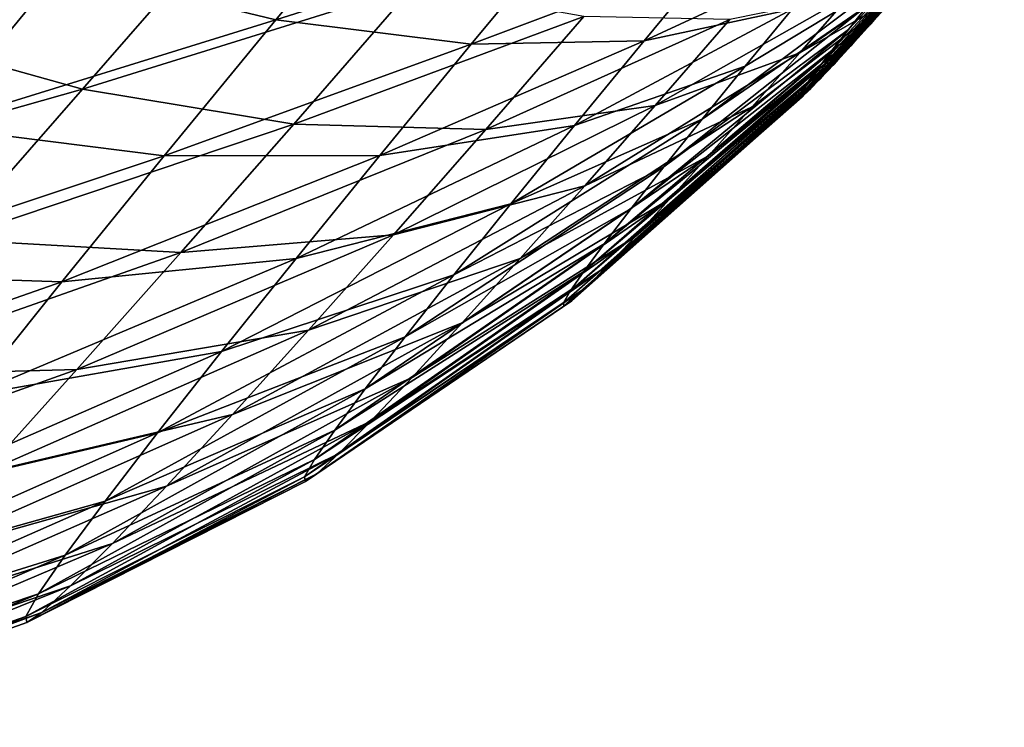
# Model space of a CAD drawing. Header units: millimetres. Extents: x 0 to 1220, y 0 to 506.
# Tile 209 of 256: x 1201 to 1213, y 81 to 89. Entities that reach past the tile are written whole.
import ezdxf

# ---------------------------------------------------------------- set-up
doc = ezdxf.new("R2010")
doc.units = ezdxf.units.MM
doc.header["$LTSCALE"] = 25.4
doc.layers.get('0').update_dxf_attribs({"true_color": 0xff5454})

# ---------------------------------------------------------------- blocks, each defined once
blk = doc.blocks.new('TWIG-VI-9138.STL')
at = {"color": 7, "true_color": 0xffffff}
mesh = blk.add_polyface(dxfattribs=at)
corners = [(632.29, 106.148, 409.294), (628.355, 105.069, 407.459), (629.996, 107.048, 406.543), (630.884, 104.454, 410.078)]
mesh.append_faces([[corners[k] for k in face] for face in [(0, 1, 2), (1, 0, 3)]], dxfattribs={"vtx0": -1, "color": 7})
mesh = blk.add_polyface(dxfattribs=at)
corners = [(630.257, 105.536, 445.526), (625.922, 104.381, 446.908), (628.603, 103.634, 444.482), (627.788, 106.527, 448.086)]
mesh.append_faces([[corners[k] for k in face] for face in [(0, 1, 2), (1, 0, 3)]], dxfattribs={"vtx0": -1, "color": 7})
mesh = blk.add_polyface(dxfattribs=at)
corners = [(639.485, 106.288, 425.972), (637.048, 103.534, 425.635), (637.088, 103.603, 425.148)]
mesh.append_faces([[corners[k] for k in face] for face in [(0, 1, 2)]], dxfattribs={"color": 7})
mesh = blk.add_polyface(dxfattribs=at)
corners = [(639.485, 106.288, 425.972), (637.052, 103.515, 426.127), (637.048, 103.534, 425.635)]
mesh.append_faces([[corners[k] for k in face] for face in [(0, 1, 2)]], dxfattribs={"color": 7})
mesh = blk.add_polyface(dxfattribs=at)
corners = [(639.485, 106.288, 425.972), (637.097, 103.546, 426.617), (637.052, 103.515, 426.127)]
mesh.append_faces([[corners[k] for k in face] for face in [(0, 1, 2)]], dxfattribs={"color": 7})
mesh = blk.add_polyface(dxfattribs=at)
corners = [(639.485, 106.288, 425.972), (637.088, 103.603, 425.148), (637.169, 103.721, 424.676)]
mesh.append_faces([[corners[k] for k in face] for face in [(0, 1, 2)]], dxfattribs={"color": 7})
mesh = blk.add_polyface(dxfattribs=at)
corners = [(639.485, 106.288, 425.972), (637.185, 103.627, 427.096), (637.097, 103.546, 426.617)]
mesh.append_faces([[corners[k] for k in face] for face in [(0, 1, 2)]], dxfattribs={"color": 7})
mesh = blk.add_polyface(dxfattribs=at)
corners = [(639.485, 106.288, 425.972), (637.169, 103.721, 424.676), (637.29, 103.885, 424.227)]
mesh.append_faces([[corners[k] for k in face] for face in [(0, 1, 2)]], dxfattribs={"color": 7})
mesh = blk.add_polyface(dxfattribs=at)
corners = [(639.485, 106.288, 425.972), (637.312, 103.756, 427.555), (637.185, 103.627, 427.096)]
mesh.append_faces([[corners[k] for k in face] for face in [(0, 1, 2)]], dxfattribs={"color": 7})
mesh = blk.add_polyface(dxfattribs=at)
corners = [(639.485, 106.288, 425.972), (637.29, 103.885, 424.227), (637.45, 104.093, 423.809)]
mesh.append_faces([[corners[k] for k in face] for face in [(0, 1, 2)]], dxfattribs={"color": 7})
mesh = blk.add_polyface(dxfattribs=at)
corners = [(639.485, 106.288, 425.972), (637.478, 103.931, 427.985), (637.312, 103.756, 427.555)]
mesh.append_faces([[corners[k] for k in face] for face in [(0, 1, 2)]], dxfattribs={"color": 7})
mesh = blk.add_polyface(dxfattribs=at)
corners = [(639.485, 106.288, 425.972), (637.45, 104.093, 423.809), (637.645, 104.341, 423.43)]
mesh.append_faces([[corners[k] for k in face] for face in [(0, 1, 2)]], dxfattribs={"color": 7})
mesh = blk.add_polyface(dxfattribs=at)
corners = [(639.485, 106.288, 425.972), (637.678, 104.149, 428.379), (637.478, 103.931, 427.985)]
mesh.append_faces([[corners[k] for k in face] for face in [(0, 1, 2)]], dxfattribs={"color": 7})
mesh = blk.add_polyface(dxfattribs=at)
corners = [(639.485, 106.288, 425.972), (637.645, 104.341, 423.43), (637.872, 104.625, 423.097)]
mesh.append_faces([[corners[k] for k in face] for face in [(0, 1, 2)]], dxfattribs={"color": 7})
mesh = blk.add_polyface(dxfattribs=at)
corners = [(639.485, 106.288, 425.972), (637.91, 104.406, 428.731), (637.678, 104.149, 428.379)]
mesh.append_faces([[corners[k] for k in face] for face in [(0, 1, 2)]], dxfattribs={"color": 7})
mesh = blk.add_polyface(dxfattribs=at)
corners = [(639.485, 106.288, 425.972), (638.169, 104.697, 429.033), (637.91, 104.406, 428.731)]
mesh.append_faces([[corners[k] for k in face] for face in [(0, 1, 2)]], dxfattribs={"color": 7})
mesh = blk.add_polyface(dxfattribs=at)
corners = [(634.338, 105.55, 412.307), (630.884, 104.454, 410.078), (632.29, 106.148, 409.294), (633.189, 104.165, 412.949)]
mesh.append_faces([[corners[k] for k in face] for face in [(0, 1, 2), (1, 0, 3)]], dxfattribs={"vtx0": -1, "color": 7})
mesh = blk.add_polyface(dxfattribs=at)
corners = [(628.355, 105.069, 407.459), (623.906, 103.887, 406.544), (625.643, 106.001, 405.134), (626.816, 103.195, 408.709)]
mesh.append_faces([[corners[k] for k in face] for face in [(0, 1, 2), (1, 0, 3)]], dxfattribs={"vtx0": -1, "color": 7})
mesh = blk.add_polyface(dxfattribs=at)
corners = [(632.513, 104.853, 442.684), (628.603, 103.634, 444.482), (631.096, 103.224, 441.789), (630.257, 105.536, 445.526)]
mesh.append_faces([[corners[k] for k in face] for face in [(0, 1, 2), (1, 0, 3)]], dxfattribs={"vtx0": -1, "color": 7})
mesh = blk.add_polyface(dxfattribs=at)
corners = [(636.107, 105.263, 415.535), (633.189, 104.165, 412.949), (634.338, 105.55, 412.307), (635.232, 104.207, 416.024)]
mesh.append_faces([[corners[k] for k in face] for face in [(0, 1, 2), (1, 0, 3)]], dxfattribs={"vtx0": -1, "color": 7})
mesh = blk.add_polyface(dxfattribs=at)
corners = [(638.45, 105.018, 429.281), (637.664, 104.748, 432.945), (637.069, 104.064, 432.57), (638.749, 105.362, 429.47)]
mesh.append_faces([[corners[k] for k in face] for face in [(0, 1, 2), (1, 0, 3)]], dxfattribs={"vtx0": -1, "color": 7})
mesh = blk.add_polyface(dxfattribs=at)
corners = [(637.57, 105.292, 418.925), (635.232, 104.207, 416.024), (636.107, 105.263, 415.535), (636.98, 104.58, 419.255)]
mesh.append_faces([[corners[k] for k in face] for face in [(0, 1, 2), (1, 0, 3)]], dxfattribs={"vtx0": -1, "color": 7})
mesh = blk.add_polyface(dxfattribs=at)
corners = [(636.98, 104.58, 419.255), (638.127, 104.939, 422.815), (636.426, 103.906, 419.704), (638.405, 105.277, 422.589)]
mesh.append_faces([[corners[k] for k in face] for face in [(0, 1, 2), (1, 0, 3)]], dxfattribs={"vtx0": -1, "color": 7})
mesh = blk.add_polyface(dxfattribs=at)
corners = [(630.884, 104.454, 410.078), (626.816, 103.195, 408.709), (628.355, 105.069, 407.459), (629.566, 102.849, 411.149)]
mesh.append_faces([[corners[k] for k in face] for face in [(0, 1, 2), (1, 0, 3)]], dxfattribs={"vtx0": -1, "color": 7})
mesh = blk.add_polyface(dxfattribs=at)
corners = [(638.169, 104.697, 429.033), (637.069, 104.064, 432.57), (636.509, 103.426, 432.077), (638.45, 105.018, 429.281)]
mesh.append_faces([[corners[k] for k in face] for face in [(0, 1, 2), (1, 0, 3)]], dxfattribs={"vtx0": -1, "color": 7})
mesh = blk.add_polyface(dxfattribs=at)
corners = [(638.127, 104.939, 422.815), (635.919, 103.282, 420.266), (636.426, 103.906, 419.704), (637.872, 104.625, 423.097)]
mesh.append_faces([[corners[k] for k in face] for face in [(0, 1, 2), (1, 0, 3)]], dxfattribs={"vtx0": -1, "color": 7})
mesh = blk.add_polyface(dxfattribs=at)
corners = [(634.52, 104.492, 439.606), (631.096, 103.224, 441.789), (633.362, 103.16, 438.875), (632.513, 104.853, 442.684)]
mesh.append_faces([[corners[k] for k in face] for face in [(0, 1, 2), (1, 0, 3)]], dxfattribs={"vtx0": -1, "color": 7})
mesh = blk.add_polyface(dxfattribs=at)
corners = [(637.664, 104.748, 432.945), (635.364, 103.441, 435.785), (637.069, 104.064, 432.57), (636.246, 104.456, 436.342)]
mesh.append_faces([[corners[k] for k in face] for face in [(0, 1, 2), (1, 0, 3)]], dxfattribs={"vtx0": -1, "color": 7})
mesh = blk.add_polyface(dxfattribs=at)
corners = [(638.169, 104.697, 429.033), (635.994, 102.847, 431.475), (637.91, 104.406, 428.731), (636.509, 103.426, 432.077)]
mesh.append_faces([[corners[k] for k in face] for face in [(0, 1, 2), (1, 0, 3)]], dxfattribs={"vtx0": -1, "color": 7})
mesh = blk.add_polyface(dxfattribs=at)
corners = [(636.98, 104.58, 419.255), (634.41, 103.207, 416.691), (635.232, 104.207, 416.024), (636.426, 103.906, 419.704)]
mesh.append_faces([[corners[k] for k in face] for face in [(0, 1, 2), (1, 0, 3)]], dxfattribs={"vtx0": -1, "color": 7})
mesh = blk.add_polyface(dxfattribs=at)
corners = [(637.872, 104.625, 423.097), (635.467, 102.718, 420.93), (635.919, 103.282, 420.266), (637.645, 104.341, 423.43)]
mesh.append_faces([[corners[k] for k in face] for face in [(0, 1, 2), (1, 0, 3)]], dxfattribs={"vtx0": -1, "color": 7})
mesh = blk.add_polyface(dxfattribs=at)
corners = [(633.189, 104.165, 412.949), (629.566, 102.849, 411.149), (630.884, 104.454, 410.078), (632.111, 102.853, 413.824)]
mesh.append_faces([[corners[k] for k in face] for face in [(0, 1, 2), (1, 0, 3)]], dxfattribs={"vtx0": -1, "color": 7})
mesh = blk.add_polyface(dxfattribs=at)
corners = [(636.246, 104.456, 436.342), (633.362, 103.16, 438.875), (635.364, 103.441, 435.785), (634.52, 104.492, 439.606)]
mesh.append_faces([[corners[k] for k in face] for face in [(0, 1, 2), (1, 0, 3)]], dxfattribs={"vtx0": -1, "color": 7})
mesh = blk.add_polyface(dxfattribs=at)
corners = [(637.91, 104.406, 428.731), (635.533, 102.336, 430.776), (637.678, 104.149, 428.379), (635.994, 102.847, 431.475)]
mesh.append_faces([[corners[k] for k in face] for face in [(0, 1, 2), (1, 0, 3)]], dxfattribs={"vtx0": -1, "color": 7})
mesh = blk.add_polyface(dxfattribs=at)
corners = [(628.603, 103.634, 444.482), (624.166, 102.381, 445.362), (627.046, 101.861, 443.111), (625.922, 104.381, 446.908)]
mesh.append_faces([[corners[k] for k in face] for face in [(0, 1, 2), (1, 0, 3)]], dxfattribs={"vtx0": -1, "color": 7})
mesh = blk.add_polyface(dxfattribs=at)
corners = [(637.645, 104.341, 423.43), (635.079, 102.225, 421.684), (635.467, 102.718, 420.93), (637.45, 104.093, 423.809)]
mesh.append_faces([[corners[k] for k in face] for face in [(0, 1, 2), (1, 0, 3)]], dxfattribs={"vtx0": -1, "color": 7})
mesh = blk.add_polyface(dxfattribs=at)
corners = [(635.232, 104.207, 416.024), (632.111, 102.853, 413.824), (633.189, 104.165, 412.949), (634.41, 103.207, 416.691)]
mesh.append_faces([[corners[k] for k in face] for face in [(0, 1, 2), (1, 0, 3)]], dxfattribs={"vtx0": -1, "color": 7})
mesh = blk.add_polyface(dxfattribs=at)
corners = [(637.069, 104.064, 432.57), (634.533, 102.495, 435.053), (636.509, 103.426, 432.077), (635.364, 103.441, 435.785)]
mesh.append_faces([[corners[k] for k in face] for face in [(0, 1, 2), (1, 0, 3)]], dxfattribs={"vtx0": -1, "color": 7})
mesh = blk.add_polyface(dxfattribs=at)
corners = [(637.45, 104.093, 423.809), (634.761, 101.811, 422.515), (635.079, 102.225, 421.684), (637.29, 103.885, 424.227)]
mesh.append_faces([[corners[k] for k in face] for face in [(0, 1, 2), (1, 0, 3)]], dxfattribs={"vtx0": -1, "color": 7})
mesh = blk.add_polyface(dxfattribs=at)
corners = [(637.678, 104.149, 428.379), (635.135, 101.902, 429.991), (637.478, 103.931, 427.985), (635.533, 102.336, 430.776)]
mesh.append_faces([[corners[k] for k in face] for face in [(0, 1, 2), (1, 0, 3)]], dxfattribs={"vtx0": -1, "color": 7})
mesh = blk.add_polyface(dxfattribs=at)
corners = [(636.426, 103.906, 419.704), (633.657, 102.28, 417.525), (634.41, 103.207, 416.691), (635.919, 103.282, 420.266)]
mesh.append_faces([[corners[k] for k in face] for face in [(0, 1, 2), (1, 0, 3)]], dxfattribs={"vtx0": -1, "color": 7})
mesh = blk.add_polyface(dxfattribs=at)
corners = [(637.29, 103.885, 424.227), (634.519, 101.484, 423.408), (634.761, 101.811, 422.515), (637.169, 103.721, 424.676)]
mesh.append_faces([[corners[k] for k in face] for face in [(0, 1, 2), (1, 0, 3)]], dxfattribs={"vtx0": -1, "color": 7})
mesh = blk.add_polyface(dxfattribs=at)
corners = [(637.478, 103.931, 427.985), (634.805, 101.554, 429.135), (637.312, 103.756, 427.555), (635.135, 101.902, 429.991)]
mesh.append_faces([[corners[k] for k in face] for face in [(0, 1, 2), (1, 0, 3)]], dxfattribs={"vtx0": -1, "color": 7})
mesh = blk.add_polyface(dxfattribs=at)
corners = [(637.169, 103.721, 424.676), (634.358, 101.25, 424.347), (634.519, 101.484, 423.408), (637.088, 103.603, 425.148)]
mesh.append_faces([[corners[k] for k in face] for face in [(0, 1, 2), (1, 0, 3)]], dxfattribs={"vtx0": -1, "color": 7})
mesh = blk.add_polyface(dxfattribs=at)
corners = [(637.312, 103.756, 427.555), (634.551, 101.297, 428.223), (637.185, 103.627, 427.096), (634.805, 101.554, 429.135)]
mesh.append_faces([[corners[k] for k in face] for face in [(0, 1, 2), (1, 0, 3)]], dxfattribs={"vtx0": -1, "color": 7})
mesh = blk.add_polyface(dxfattribs=at)
corners = [(631.096, 103.224, 441.789), (627.046, 101.861, 443.111), (629.763, 101.706, 440.615), (628.603, 103.634, 444.482)]
mesh.append_faces([[corners[k] for k in face] for face in [(0, 1, 2), (1, 0, 3)]], dxfattribs={"vtx0": -1, "color": 7})
mesh = blk.add_polyface(dxfattribs=at)
corners = [(637.088, 103.603, 425.148), (634.28, 101.112, 425.315), (634.358, 101.25, 424.347), (637.048, 103.534, 425.635)]
mesh.append_faces([[corners[k] for k in face] for face in [(0, 1, 2), (1, 0, 3)]], dxfattribs={"vtx0": -1, "color": 7})
mesh = blk.add_polyface(dxfattribs=at)
corners = [(637.185, 103.627, 427.096), (634.377, 101.136, 427.27), (637.097, 103.546, 426.617), (634.551, 101.297, 428.223)]
mesh.append_faces([[corners[k] for k in face] for face in [(0, 1, 2), (1, 0, 3)]], dxfattribs={"vtx0": -1, "color": 7})
mesh = blk.add_polyface(dxfattribs=at)
corners = [(637.048, 103.534, 425.635), (634.286, 101.074, 426.295), (634.28, 101.112, 425.315), (637.052, 103.515, 426.127)]
mesh.append_faces([[corners[k] for k in face] for face in [(0, 1, 2), (1, 0, 3)]], dxfattribs={"vtx0": -1, "color": 7})
mesh = blk.add_polyface(dxfattribs=at)
corners = [(637.097, 103.546, 426.617), (634.286, 101.074, 426.295), (637.052, 103.515, 426.127), (634.377, 101.136, 427.27)]
mesh.append_faces([[corners[k] for k in face] for face in [(0, 1, 2), (1, 0, 3)]], dxfattribs={"vtx0": -1, "color": 7})
mesh = blk.add_polyface(dxfattribs=at)
corners = [(635.364, 103.441, 435.785), (632.272, 101.918, 437.915), (634.533, 102.495, 435.053), (633.362, 103.16, 438.875)]
mesh.append_faces([[corners[k] for k in face] for face in [(0, 1, 2), (1, 0, 3)]], dxfattribs={"vtx0": -1, "color": 7})
mesh = blk.add_polyface(dxfattribs=at)
corners = [(636.509, 103.426, 432.077), (633.768, 101.635, 434.161), (635.994, 102.847, 431.475), (634.533, 102.495, 435.053)]
mesh.append_faces([[corners[k] for k in face] for face in [(0, 1, 2), (1, 0, 3)]], dxfattribs={"vtx0": -1, "color": 7})
mesh = blk.add_polyface(dxfattribs=at)
corners = [(635.919, 103.282, 420.266), (632.987, 101.443, 418.51), (633.657, 102.28, 417.525), (635.467, 102.718, 420.93)]
mesh.append_faces([[corners[k] for k in face] for face in [(0, 1, 2), (1, 0, 3)]], dxfattribs={"vtx0": -1, "color": 7})
mesh = blk.add_polyface(dxfattribs=at)
corners = [(629.566, 102.849, 411.149), (625.406, 101.459, 410.27), (626.816, 103.195, 408.709), (628.358, 101.361, 412.486)]
mesh.append_faces([[corners[k] for k in face] for face in [(0, 1, 2), (1, 0, 3)]], dxfattribs={"vtx0": -1, "color": 7})
mesh = blk.add_polyface(dxfattribs=at)
corners = [(633.362, 103.16, 438.875), (629.763, 101.706, 440.615), (632.272, 101.918, 437.915), (631.096, 103.224, 441.789)]
mesh.append_faces([[corners[k] for k in face] for face in [(0, 1, 2), (1, 0, 3)]], dxfattribs={"vtx0": -1, "color": 7})
mesh = blk.add_polyface(dxfattribs=at)
corners = [(634.41, 103.207, 416.691), (631.123, 101.637, 414.917), (632.111, 102.853, 413.824), (633.657, 102.28, 417.525)]
mesh.append_faces([[corners[k] for k in face] for face in [(0, 1, 2), (1, 0, 3)]], dxfattribs={"vtx0": -1, "color": 7})
mesh = blk.add_polyface(dxfattribs=at)
corners = [(632.111, 102.853, 413.824), (628.358, 101.361, 412.486), (629.566, 102.849, 411.149), (631.123, 101.637, 414.917)]
mesh.append_faces([[corners[k] for k in face] for face in [(0, 1, 2), (1, 0, 3)]], dxfattribs={"vtx0": -1, "color": 7})
mesh = blk.add_polyface(dxfattribs=at)
corners = [(635.994, 102.847, 431.475), (633.084, 100.877, 433.123), (635.533, 102.336, 430.776), (633.768, 101.635, 434.161)]
mesh.append_faces([[corners[k] for k in face] for face in [(0, 1, 2), (1, 0, 3)]], dxfattribs={"vtx0": -1, "color": 7})
mesh = blk.add_polyface(dxfattribs=at)
corners = [(635.467, 102.718, 420.93), (632.41, 100.711, 419.629), (632.987, 101.443, 418.51), (635.079, 102.225, 421.684)]
mesh.append_faces([[corners[k] for k in face] for face in [(0, 1, 2), (1, 0, 3)]], dxfattribs={"vtx0": -1, "color": 7})
mesh = blk.add_polyface(dxfattribs=at)
corners = [(634.533, 102.495, 435.053), (631.269, 100.79, 436.744), (633.768, 101.635, 434.161), (632.272, 101.918, 437.915)]
mesh.append_faces([[corners[k] for k in face] for face in [(0, 1, 2), (1, 0, 3)]], dxfattribs={"vtx0": -1, "color": 7})
mesh = blk.add_polyface(dxfattribs=at)
corners = [(635.533, 102.336, 430.776), (632.493, 100.233, 431.958), (635.135, 101.902, 429.991), (633.084, 100.877, 433.123)]
mesh.append_faces([[corners[k] for k in face] for face in [(0, 1, 2), (1, 0, 3)]], dxfattribs={"vtx0": -1, "color": 7})
mesh = blk.add_polyface(dxfattribs=at)
corners = [(633.657, 102.28, 417.525), (630.243, 100.539, 416.21), (631.123, 101.637, 414.917), (632.987, 101.443, 418.51)]
mesh.append_faces([[corners[k] for k in face] for face in [(0, 1, 2), (1, 0, 3)]], dxfattribs={"vtx0": -1, "color": 7})
mesh = blk.add_polyface(dxfattribs=at)
corners = [(635.079, 102.225, 421.684), (631.939, 100.097, 420.862), (632.41, 100.711, 419.629), (634.761, 101.811, 422.515)]
mesh.append_faces([[corners[k] for k in face] for face in [(0, 1, 2), (1, 0, 3)]], dxfattribs={"vtx0": -1, "color": 7})
mesh = blk.add_polyface(dxfattribs=at)
corners = [(629.763, 101.706, 440.615), (625.614, 100.25, 441.439), (628.536, 100.326, 439.183), (627.046, 101.861, 443.111)]
mesh.append_faces([[corners[k] for k in face] for face in [(0, 1, 2), (1, 0, 3)]], dxfattribs={"vtx0": -1, "color": 7})
mesh = blk.add_polyface(dxfattribs=at)
corners = [(632.272, 101.918, 437.915), (628.536, 100.326, 439.183), (631.269, 100.79, 436.744), (629.763, 101.706, 440.615)]
mesh.append_faces([[corners[k] for k in face] for face in [(0, 1, 2), (1, 0, 3)]], dxfattribs={"vtx0": -1, "color": 7})
mesh = blk.add_polyface(dxfattribs=at)
corners = [(635.135, 101.902, 429.991), (632.004, 99.716, 430.687), (634.805, 101.554, 429.135), (632.493, 100.233, 431.958)]
mesh.append_faces([[corners[k] for k in face] for face in [(0, 1, 2), (1, 0, 3)]], dxfattribs={"vtx0": -1, "color": 7})
mesh = blk.add_polyface(dxfattribs=at)
corners = [(634.761, 101.811, 422.515), (631.58, 99.612, 422.187), (631.939, 100.097, 420.862), (634.519, 101.484, 423.408)]
mesh.append_faces([[corners[k] for k in face] for face in [(0, 1, 2), (1, 0, 3)]], dxfattribs={"vtx0": -1, "color": 7})
mesh = blk.add_polyface(dxfattribs=at)
corners = [(631.123, 101.637, 414.917), (627.282, 100.018, 414.067), (628.358, 101.361, 412.486), (630.243, 100.539, 416.21)]
mesh.append_faces([[corners[k] for k in face] for face in [(0, 1, 2), (1, 0, 3)]], dxfattribs={"vtx0": -1, "color": 7})
mesh = blk.add_polyface(dxfattribs=at)
corners = [(633.768, 101.635, 434.161), (630.372, 99.795, 435.382), (633.084, 100.877, 433.123), (631.269, 100.79, 436.744)]
mesh.append_faces([[corners[k] for k in face] for face in [(0, 1, 2), (1, 0, 3)]], dxfattribs={"vtx0": -1, "color": 7})
mesh = blk.add_polyface(dxfattribs=at)
corners = [(634.805, 101.554, 429.135), (631.628, 99.335, 429.333), (634.551, 101.297, 428.223), (632.004, 99.716, 430.687)]
mesh.append_faces([[corners[k] for k in face] for face in [(0, 1, 2), (1, 0, 3)]], dxfattribs={"vtx0": -1, "color": 7})
mesh = blk.add_polyface(dxfattribs=at)
corners = [(628.358, 101.361, 412.486), (624.15, 99.891, 412.116), (625.406, 101.459, 410.27), (627.282, 100.018, 414.067)]
mesh.append_faces([[corners[k] for k in face] for face in [(0, 1, 2), (1, 0, 3)]], dxfattribs={"vtx0": -1, "color": 7})
mesh = blk.add_polyface(dxfattribs=at)
corners = [(632.987, 101.443, 418.51), (629.487, 99.578, 417.678), (630.243, 100.539, 416.21), (632.41, 100.711, 419.629)]
mesh.append_faces([[corners[k] for k in face] for face in [(0, 1, 2), (1, 0, 3)]], dxfattribs={"vtx0": -1, "color": 7})
mesh = blk.add_polyface(dxfattribs=at)
corners = [(634.519, 101.484, 423.408), (631.34, 99.265, 423.581), (631.58, 99.612, 422.187), (634.358, 101.25, 424.347)]
mesh.append_faces([[corners[k] for k in face] for face in [(0, 1, 2), (1, 0, 3)]], dxfattribs={"vtx0": -1, "color": 7})
mesh = blk.add_polyface(dxfattribs=at)
corners = [(634.551, 101.297, 428.223), (631.369, 99.096, 427.92), (634.377, 101.136, 427.27), (631.628, 99.335, 429.333)]
mesh.append_faces([[corners[k] for k in face] for face in [(0, 1, 2), (1, 0, 3)]], dxfattribs={"vtx0": -1, "color": 7})
mesh = blk.add_polyface(dxfattribs=at)
corners = [(634.358, 101.25, 424.347), (631.224, 99.061, 425.018), (631.34, 99.265, 423.581), (634.28, 101.112, 425.315)]
mesh.append_faces([[corners[k] for k in face] for face in [(0, 1, 2), (1, 0, 3)]], dxfattribs={"vtx0": -1, "color": 7})
mesh = blk.add_polyface(dxfattribs=at)
corners = [(634.28, 101.112, 425.315), (631.234, 99.004, 426.473), (631.224, 99.061, 425.018), (634.286, 101.074, 426.295)]
mesh.append_faces([[corners[k] for k in face] for face in [(0, 1, 2), (1, 0, 3)]], dxfattribs={"vtx0": -1, "color": 7})
mesh = blk.add_polyface(dxfattribs=at)
corners = [(634.377, 101.136, 427.27), (631.234, 99.004, 426.473), (634.286, 101.074, 426.295), (631.369, 99.096, 427.92)]
mesh.append_faces([[corners[k] for k in face] for face in [(0, 1, 2), (1, 0, 3)]], dxfattribs={"vtx0": -1, "color": 7})
mesh = blk.add_polyface(dxfattribs=at)
corners = [(633.084, 100.877, 433.123), (629.595, 98.951, 433.854), (632.493, 100.233, 431.958), (630.372, 99.795, 435.382)]
mesh.append_faces([[corners[k] for k in face] for face in [(0, 1, 2), (1, 0, 3)]], dxfattribs={"vtx0": -1, "color": 7})
mesh = blk.add_polyface(dxfattribs=at)
corners = [(631.269, 100.79, 436.744), (627.438, 99.109, 437.517), (630.372, 99.795, 435.382), (628.536, 100.326, 439.183)]
mesh.append_faces([[corners[k] for k in face] for face in [(0, 1, 2), (1, 0, 3)]], dxfattribs={"vtx0": -1, "color": 7})
mesh = blk.add_polyface(dxfattribs=at)
corners = [(632.41, 100.711, 419.629), (628.868, 98.773, 419.296), (629.487, 99.578, 417.678), (631.939, 100.097, 420.862)]
mesh.append_faces([[corners[k] for k in face] for face in [(0, 1, 2), (1, 0, 3)]], dxfattribs={"vtx0": -1, "color": 7})
mesh = blk.add_polyface(dxfattribs=at)
corners = [(630.243, 100.539, 416.21), (626.357, 98.844, 415.863), (627.282, 100.018, 414.067), (629.487, 99.578, 417.678)]
mesh.append_faces([[corners[k] for k in face] for face in [(0, 1, 2), (1, 0, 3)]], dxfattribs={"vtx0": -1, "color": 7})
mesh = blk.add_polyface(dxfattribs=at)
corners = [(628.536, 100.326, 439.183), (624.333, 98.829, 439.494), (627.438, 99.109, 437.517), (625.614, 100.25, 441.439)]
mesh.append_faces([[corners[k] for k in face] for face in [(0, 1, 2), (1, 0, 3)]], dxfattribs={"vtx0": -1, "color": 7})
mesh = blk.add_polyface(dxfattribs=at)
corners = [(632.493, 100.233, 431.958), (628.954, 98.273, 432.187), (632.004, 99.716, 430.687), (629.595, 98.951, 433.854)]
mesh.append_faces([[corners[k] for k in face] for face in [(0, 1, 2), (1, 0, 3)]], dxfattribs={"vtx0": -1, "color": 7})
mesh = blk.add_polyface(dxfattribs=at)
corners = [(631.939, 100.097, 420.862), (628.398, 98.136, 421.035), (628.868, 98.773, 419.296), (631.58, 99.612, 422.187)]
mesh.append_faces([[corners[k] for k in face] for face in [(0, 1, 2), (1, 0, 3)]], dxfattribs={"vtx0": -1, "color": 7})
mesh = blk.add_polyface(dxfattribs=at)
corners = [(630.372, 99.795, 435.382), (626.489, 98.076, 435.648), (629.595, 98.951, 433.854), (627.438, 99.109, 437.517)]
mesh.append_faces([[corners[k] for k in face] for face in [(0, 1, 2), (1, 0, 3)]], dxfattribs={"vtx0": -1, "color": 7})
mesh = blk.add_polyface(dxfattribs=at)
corners = [(632.004, 99.716, 430.687), (628.46, 97.773, 430.41), (631.628, 99.335, 429.333), (628.954, 98.273, 432.187)]
mesh.append_faces([[corners[k] for k in face] for face in [(0, 1, 2), (1, 0, 3)]], dxfattribs={"vtx0": -1, "color": 7})
mesh = blk.add_polyface(dxfattribs=at)
corners = [(629.487, 99.578, 417.678), (625.6, 97.858, 417.842), (626.357, 98.844, 415.863), (628.868, 98.773, 419.296)]
mesh.append_faces([[corners[k] for k in face] for face in [(0, 1, 2), (1, 0, 3)]], dxfattribs={"vtx0": -1, "color": 7})
mesh = blk.add_polyface(dxfattribs=at)
corners = [(631.58, 99.612, 422.187), (628.083, 97.68, 422.863), (628.398, 98.136, 421.035), (631.34, 99.265, 423.581)]
mesh.append_faces([[corners[k] for k in face] for face in [(0, 1, 2), (1, 0, 3)]], dxfattribs={"vtx0": -1, "color": 7})
mesh = blk.add_polyface(dxfattribs=at)
corners = [(631.628, 99.335, 429.333), (628.121, 97.459, 428.556), (631.369, 99.096, 427.92), (628.46, 97.773, 430.41)]
mesh.append_faces([[corners[k] for k in face] for face in [(0, 1, 2), (1, 0, 3)]], dxfattribs={"vtx0": -1, "color": 7})
mesh = blk.add_polyface(dxfattribs=at)
corners = [(631.34, 99.265, 423.581), (627.931, 97.413, 424.749), (628.083, 97.68, 422.863), (631.224, 99.061, 425.018)]
mesh.append_faces([[corners[k] for k in face] for face in [(0, 1, 2), (1, 0, 3)]], dxfattribs={"vtx0": -1, "color": 7})
mesh = blk.add_polyface(dxfattribs=at)
corners = [(631.224, 99.061, 425.018), (627.944, 97.339, 426.658), (627.931, 97.413, 424.749), (631.234, 99.004, 426.473)]
mesh.append_faces([[corners[k] for k in face] for face in [(0, 1, 2), (1, 0, 3)]], dxfattribs={"vtx0": -1, "color": 7})
mesh = blk.add_polyface(dxfattribs=at)
corners = [(631.369, 99.096, 427.92), (627.944, 97.339, 426.658), (631.234, 99.004, 426.473), (628.121, 97.459, 428.556)]
mesh.append_faces([[corners[k] for k in face] for face in [(0, 1, 2), (1, 0, 3)]], dxfattribs={"vtx0": -1, "color": 7})
mesh = blk.add_polyface(dxfattribs=at)
corners = [(629.595, 98.951, 433.854), (625.705, 97.247, 433.609), (628.954, 98.273, 432.187), (626.489, 98.076, 435.648)]
mesh.append_faces([[corners[k] for k in face] for face in [(0, 1, 2), (1, 0, 3)]], dxfattribs={"vtx0": -1, "color": 7})
mesh = blk.add_polyface(dxfattribs=at)
corners = [(628.868, 98.773, 419.296), (625.024, 97.08, 419.969), (625.6, 97.858, 417.842), (628.398, 98.136, 421.035)]
mesh.append_faces([[corners[k] for k in face] for face in [(0, 1, 2), (1, 0, 3)]], dxfattribs={"vtx0": -1, "color": 7})
mesh = blk.add_polyface(dxfattribs=at)
corners = [(628.954, 98.273, 432.187), (625.101, 96.635, 431.436), (628.46, 97.773, 430.41), (625.705, 97.247, 433.609)]
mesh.append_faces([[corners[k] for k in face] for face in [(0, 1, 2), (1, 0, 3)]], dxfattribs={"vtx0": -1, "color": 7})
mesh = blk.add_polyface(dxfattribs=at)
corners = [(628.398, 98.136, 421.035), (624.64, 96.522, 422.205), (625.024, 97.08, 419.969), (628.083, 97.68, 422.863)]
mesh.append_faces([[corners[k] for k in face] for face in [(0, 1, 2), (1, 0, 3)]], dxfattribs={"vtx0": -1, "color": 7})
mesh = blk.add_polyface(dxfattribs=at)
corners = [(628.46, 97.773, 430.41), (624.686, 96.252, 429.169), (628.121, 97.459, 428.556), (625.101, 96.635, 431.436)]
mesh.append_faces([[corners[k] for k in face] for face in [(0, 1, 2), (1, 0, 3)]], dxfattribs={"vtx0": -1, "color": 7})
mesh = blk.add_polyface(dxfattribs=at)
corners = [(628.083, 97.68, 422.863), (624.453, 96.195, 424.512), (624.64, 96.522, 422.205), (627.931, 97.413, 424.749)]
mesh.append_faces([[corners[k] for k in face] for face in [(0, 1, 2), (1, 0, 3)]], dxfattribs={"vtx0": -1, "color": 7})
mesh = blk.add_polyface(dxfattribs=at)
corners = [(628.121, 97.459, 428.556), (624.469, 96.104, 426.847), (627.944, 97.339, 426.658), (624.686, 96.252, 429.169)]
mesh.append_faces([[corners[k] for k in face] for face in [(0, 1, 2), (1, 0, 3)]], dxfattribs={"vtx0": -1, "color": 7})
mesh = blk.add_polyface(dxfattribs=at)
corners = [(627.931, 97.413, 424.749), (624.469, 96.104, 426.847), (624.453, 96.195, 424.512), (627.944, 97.339, 426.658)]
mesh.append_faces([[corners[k] for k in face] for face in [(0, 1, 2), (1, 0, 3)]], dxfattribs={"vtx0": -1, "color": 7})

msp = doc.modelspace()

# ---------------------------------------------------------------- block references
at = {"color": 250, "true_color": 0x262626}
msp.add_blockref('TWIG-VI-9138.STL', (573.181, -15.244, -16.545), dxfattribs=at)

doc.saveas('drawing.dxf')
